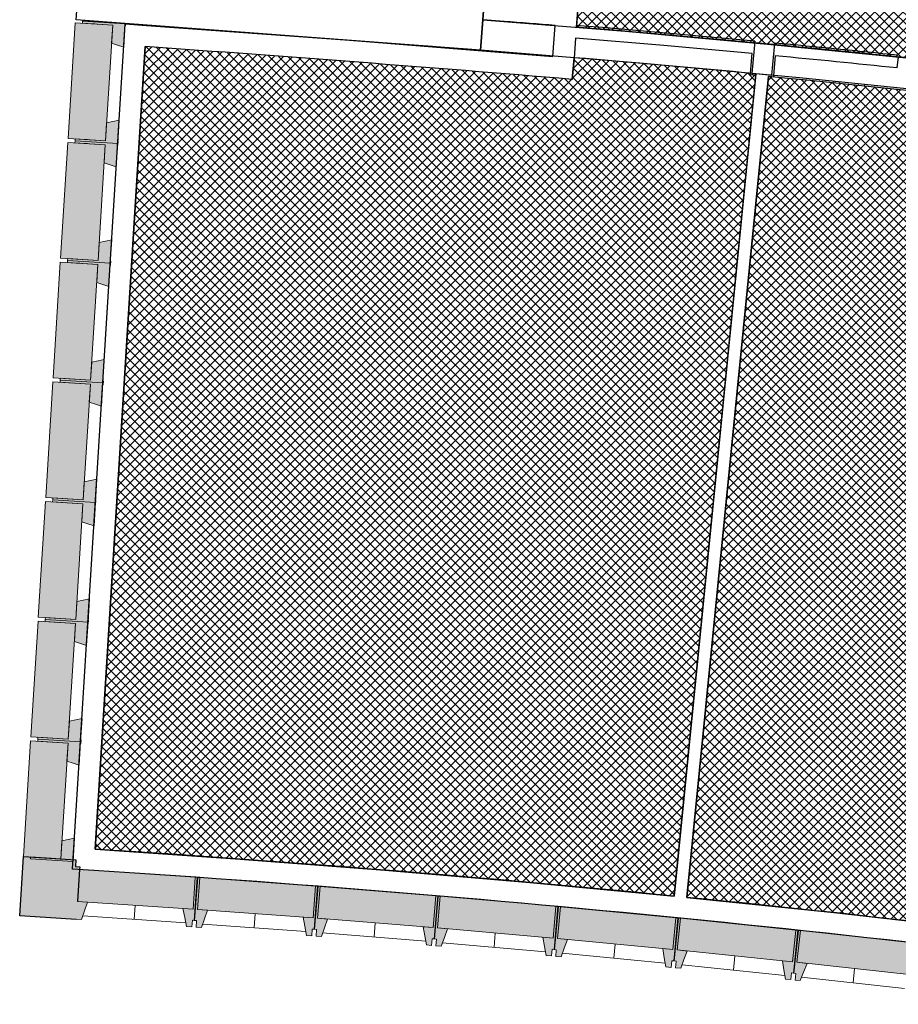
# Model space of a CAD drawing. Header units: centimetres. Extents: x -2631 to 9172, y -3616 to 502.
# Tile 4 of 36: x -1395 to -735, y -3047 to -2308. Entities that reach past the tile are written whole.
import ezdxf

# ---------------------------------------------------------------- set-up
doc = ezdxf.new("R2010")
doc.units = ezdxf.units.CM
for name, color, linetype, lineweight in [('0-1', 7, 'Continuous', 5), ('MUR', 7, 'Continuous', 25), ('MUR_C', 7, 'Continuous', 25), ('OSSATURE', 7, 'Continuous', 18), ('OSSATURE-2', 7, 'Continuous', 25), ('OSSATURE_C', 7, 'Continuous', 18), ('PLAF_C', 7, 'Continuous', 25), ('SOL', 7, 'Continuous', 25), ('TOIT', 7, 'Continuous', 25), ('Z', 7, 'Continuous', 18)]:
    doc.layers.add(name, color=color, linetype=linetype, lineweight=lineweight)
for name, color, linetype, lineweight, true_color in [('HACHURE-1', 7, 'Continuous', 25, 0x787878), ('OSSATURE-1', 7, 'Continuous', 5, 0x787878), ('PLAF-motif-coupe-1', 9, 'Continuous', 18, 0x808080)]:
    doc.layers.add(name, color=color, linetype=linetype, lineweight=lineweight, true_color=true_color)
pattern_1 = [(45, (0, 0), (-3.535534, 3.535534), []), (135, (0, 0), (-3.535534, -3.535534), [])]
pattern_2 = [(0, (0, 0), (40.64, 10.16), [1.676, -28.804, 1.676, -28.804, -162.56]), (0, (0, 0), (40.64, 10.16), [-60.96, 1.676, -59.284, 1.676, -28.804, -71.12]), (0, (0, 0), (40.64, 10.16), [-152.4, 1.676, -18.644, 1.676, -49.124]), (120, (15.24, 5.08), (-29.11882, 30.115272), [1.676, -28.804, 1.676, -28.804, -162.56]), (120, (15.24, 5.08), (-29.11882, 30.115272), [-60.96, 1.676, -59.284, 1.676, -28.804, -71.12]), (120, (15.24, 5.08), (-29.11882, 30.115272), [-152.4, 1.676, -18.644, 1.676, -49.124]), (240, (20.32, 25.4), (-11.52118, -40.275272), [1.676, -28.804, 1.676, -28.804, -162.56]), (240, (20.32, 25.4), (-11.52118, -40.275272), [-60.96, 1.676, -59.284, 1.676, -28.804, -71.12]), (240, (20.32, 25.4), (-11.52118, -40.275272), [-152.4, 1.676, -18.644, 1.676, -49.124])]

# ---------------------------------------------------------------- blocks, each defined once
blk = doc.blocks.new('B02_ARC_rvt-1-DDDD_AAA_NNNN_CCC_1_50_N0_Isolations pafonds')
at = {"layer": 'PLAF-motif-coupe-1'}
h = blk.add_hatch(dxfattribs=at)
h.set_pattern_fill('FP_1', color=256, style=0, pattern_type=2)
h.set_pattern_definition(pattern_1)
h.paths.add_polyline_path([(-620.54, -2347.95), (-602.91, -2175.13), (-816.05, -2152.04), (-1016.74, -2135.39), (-1029.81, -2292.83), (-1002.68, -2294.97), (-975.55, -2297.18), (-976.85, -2313.13), (-857.96, -2323.53), (-734.79, -2335.62), (-620.89, -2347.92)])
h = blk.add_hatch(dxfattribs=at)
h.set_pattern_fill('FP_1', color=256, style=0, pattern_type=2)
h.set_pattern_definition(pattern_1)
h.paths.add_polyline_path([(-903.48, -2965.4), (-842.25, -2348.1), (-910.46, -2341.88), (-978.7, -2336.05), (-980.03, -2352.35), (-1140.2, -2339.52), (-1300.46, -2327.76), (-1337.89, -2930.14), (-1229.18, -2937.55), (-1120.53, -2945.89), (-1011.96, -2955.17), (-962.59, -2959.83)])
h = blk.add_hatch(dxfattribs=at)
h.set_pattern_fill('FP_1', color=256, style=0, pattern_type=2)
h.set_pattern_definition(pattern_1)
h.paths.add_polyline_path([(-453.6, -3017.94), (-370.35, -2403.43), (-485.79, -2388.42), (-601.37, -2374.55), (-717.08, -2361.82), (-832.92, -2350.24), (-894.03, -2966.33), (-783.75, -2977.78), (-673.59, -2990.2), (-563.53, -3003.59), (-485.79, -3013.74)])
at = {"layer": 'MUR_C'}
for p, q in [((-1047.08, -2307.55), (-1032.68, -2134.06)), ((-975.55, -2297.18), (-976.74, -2311.88)), ((-1354.85, -2945.1), (-1315.43, -2310.67)), ((-1315.43, -2310.67), (-1299.47, -2311.79)), ((-1031.13, -2308.78), (-1047.08, -2307.55)), ((-994.68, -2335.07), (-992.79, -2311.82)), ((-1300.46, -2327.76), (-1337.89, -2930.14)), ((-977.51, -2321.35), (-978.73, -2336.4)), ((-843.11, -2323.66), (-843.88, -2331.88)), ((-828.78, -2333.3), (-828, -2325.09)), ((-846.43, -2347.7), (-845.06, -2333.02)), ((-843.69, -2331.9), (-845.19, -2347.82)), ((-843.88, -2331.88), (-843.69, -2331.9)), ((-830.39, -2349.23), (-828.87, -2333.29)), ((-827.75, -2334.66), (-829.15, -2349.36)), ((-828.87, -2333.29), (-828.78, -2333.3)), ((-978.73, -2336.4), (-980.03, -2352.35)), ((-735.56, -2335.52), (-736.41, -2343.72)), ((-903.48, -2965.4), (-842.38, -2349.36)), ((-846.55, -2348.95), (-846.43, -2347.7)), ((-842.38, -2349.36), (-846.55, -2348.95)), ((-845.19, -2347.82), (-842.25, -2348.12)), ((-842.25, -2348.12), (-842.23, -2347.93)), ((-842.23, -2347.93), (-832.78, -2348.86)), ((-832.78, -2348.86), (-832.79, -2349)), ((-832.79, -2349), (-830.39, -2349.23)), ((-829.15, -2349.36), (-829.27, -2350.6)), ((-832.92, -2350.24), (-894.03, -2966.33)), ((-829.27, -2350.6), (-832.92, -2350.24)), ((-1338.89, -2946.11), (-1354.85, -2945.1))]:
    blk.add_line(p, q, dxfattribs=at)
at = {"layer": 'MUR_C', "flags": 128}
for points in [[(-1299.47, -2311.79), (-1147.04, -2322.95), (-994.68, -2335.07)], [(-845.06, -2333.02), (-911.27, -2327), (-977.51, -2321.35)], [(-1337.89, -2930.14), (-1229.18, -2937.55), (-1120.53, -2945.89), (-1011.96, -2955.17), (-903.48, -2965.4)], [(-894.03, -2966.33), (-783.75, -2977.78), (-673.59, -2990.2), (-563.53, -3003.59), (-453.6, -3017.94)]]:
    blk.add_lwpolyline(points, dxfattribs=at)
at = {"layer": 'MUR_C'}
for centre, radius, start, end in [((-1946.38, -14071.6), 11798.37, 85.364068, 85.550838), ((-1946.38, -14071.6), 11799.62, 84.634951, 85.286376), ((-2999.15, -26565.43), 24297.13, 85.23314, 85.990995), ((-1946.38, -14071.6), 11799.62, 84.109576, 84.561249), ((-1946.38, -14071.6), 11790.12, 84.109576, 84.555639), ((-1946.38, -14071.6), 11798.37, 83.547768, 84.109576), ((-2139.2, -15497.1), 12576.48, 81.884495, 86.351479)]:
    blk.add_arc(centre, radius, start, end, dxfattribs=at)
at = {"layer": 'PLAF_C'}
for p, q in [((-976.85, -2313.13), (-975.55, -2297.18)), ((-1337.89, -2930.14), (-1300.46, -2327.76)), ((-980.03, -2352.35), (-978.7, -2336.05)), ((-842.25, -2348.1), (-903.48, -2965.4)), ((-894.03, -2966.33), (-832.92, -2350.24))]:
    blk.add_line(p, q, dxfattribs=at)
for centre, radius, start, end in [((-1946.38, -14071.6), 11798.37, 83.547768, 85.286368), ((-2999.15, -26565.43), 24297.13, 85.23314, 85.990995), ((-1946.38, -14071.6), 11775.37, 84.619681, 85.286216), ((-1946.38, -14071.6), 11774.12, 82.307534, 84.573482), ((-2139.2, -15497.1), 12592.48, 84.368417, 86.351597), ((-2139.2, -15497.1), 12592.48, 82.30746, 84.325192)]:
    blk.add_arc(centre, radius, start, end, dxfattribs=at)
at = {"layer": 'SOL'}
for p, q in [((-1048.99, -2330.47), (-1046.26, -2297.58)), ((-1046.26, -2297.58), (-1048.99, -2330.47)), ((-1315.52, -2312.17), (-1315.43, -2310.67)), ((-1315.43, -2310.67), (-1315.52, -2312.17)), ((-1321.11, -2402), (-1320.92, -2399)), ((-1320.92, -2399), (-1321.11, -2402)), ((-1326.69, -2491.82), (-1326.5, -2488.83)), ((-1326.5, -2488.83), (-1326.69, -2491.82)), ((-1332.27, -2581.65), (-1332.08, -2578.66)), ((-1332.08, -2578.66), (-1332.27, -2581.65)), ((-1337.85, -2671.48), (-1337.66, -2668.48)), ((-1337.66, -2668.48), (-1337.85, -2671.48)), ((-1343.43, -2761.3), (-1343.25, -2758.31)), ((-1343.25, -2758.31), (-1343.43, -2761.3)), ((-1349.01, -2851.13), (-1348.83, -2848.14)), ((-1348.83, -2848.14), (-1349.01, -2851.13))]:
    blk.add_line(p, q, dxfattribs=at)
blk = doc.blocks.new('20_MUR PREFA_01 - MODULE_01 B-3165811-DDDD_AAA_NNNN_CCC_1_50_N0_Isolations pafonds')
at = {"layer": 'Z'}
blk.add_line((0, 23.93), (0, 34.62), dxfattribs=at)
blk = doc.blocks.new('20_MUR PREFA_01 - MODULE_01 B-V23-DDDD_AAA_NNNN_CCC_1_50_N0_Isolations pafonds')
at = {"layer": 'Z'}
for p, q in [((0, 23.93), (0, 34.62)), ((0, -0.12), (0, -0.05))]:
    blk.add_line(p, q, dxfattribs=at)
blk = doc.blocks.new('Murs 6 - Murs 1-3191379-DDDD_AAA_NNNN_CCC_1_50_N0_Isolations pafonds')
at = {"layer": 'HACHURE-1'}
blk.add_hatch(color=256, dxfattribs=at).paths.add_polyline_path([(-1352.22, -2982.9), (-1351.87, -2977.7), (-1353.37, -2977.61), (-1351.22, -2945.32), (-1349.72, -2945.42), (-1349.59, -2943.4), (-1352.7, -2943.19), (-1352.38, -2938.09), (-1391.82, -2935.64), (-1394.58, -2980.07), (-1353.37, -2982.82)])
at = {"layer": 'MUR'}
for p, q in [((-1386.51, -2935.97), (-1363.71, -2937.39)), ((-1378.16, -2936.49), (-1363.71, -2937.39)), ((-1349.72, -2945.42), (-1351.31, -2969.3)), ((-1349.72, -2945.42), (-1351.29, -2969.03)), ((-1351.29, -2969.03), (-1351.3, -2969.17))]:
    blk.add_line(p, q, dxfattribs=at)
at = {"layer": 'MUR_C'}
for p, q in [((-1394.58, -2980.07), (-1391.82, -2935.64)), ((-1391.82, -2935.64), (-1352.38, -2938.09)), ((-1352.38, -2938.09), (-1352.7, -2943.19)), ((-1352.7, -2943.19), (-1349.59, -2943.4)), ((-1349.59, -2943.4), (-1349.72, -2945.42)), ((-1352.22, -2982.9), (-1394.58, -2980.07)), ((-1352.2, -2982.69), (-1352.22, -2982.9))]:
    blk.add_line(p, q, dxfattribs=at)
blk = doc.blocks.new('B02_DC_STR_rvt-1-DDDD_AAA_NNNN_CCC_1_50_N0_Isolations pafonds')
at = {"layer": 'OSSATURE'}
h = blk.add_hatch(dxfattribs=at)
h.set_pattern_fill('FP_74', color=256, style=0, pattern_type=2)
h.set_pattern_definition([(68.056, (-984.111, 87.866), (7.572687, 27.760334), [0.83592, -14.363, 0.83592, -14.363, -81.059]), (68.056, (-984.111, 87.866), (7.572687, 27.760334), [-30.397, 0.83592, -29.561, 0.83592, -14.363, -35.463]), (68.056, (-984.111, 87.866), (7.572687, 27.760334), [-75.993, 0.83592, -9.296, 0.83592, -24.495]), (99.919, (-981.271, 99.397), (-5.425861, 13.1011974), [0.90674, -15.579, 0.90674, -15.579, -87.927]), (99.919, (-981.271, 99.397), (-5.425861, 13.1011974), [-32.972, 0.90674, -32.066, 0.90674, -15.579, -38.468]), (99.919, (-981.271, 99.397), (-5.425861, 13.1011974), [-82.431, 0.90674, -10.084, 0.90674, -26.57]), (264.652, (-980.325, 119.674), (-2.1468562, -40.8617756), [1.676, -28.794, 1.676, -28.794, -162.506]), (264.652, (-980.325, 119.674), (-2.1468562, -40.8617756), [-60.94, 1.676, -59.264, 1.676, -28.794, -71.096]), (264.652, (-980.325, 119.674), (-2.1468562, -40.8617756), [-152.35, 1.676, -18.637, 1.676, -49.107])])
h.paths.add_polyline_path([(-1274.14, -2313.64), (-1274.14, -2313.62), (-1278.63, -2313.31)])
h = blk.add_hatch(dxfattribs=at)
h.set_pattern_fill('FP_72', color=256, style=0, pattern_type=2)
h.set_pattern_definition([(68.124, (-794.482, 71.379), (7.583463, 27.8379525), [0.83952, -14.424, 0.83952, -95.832]), (68.124, (-794.482, 71.379), (7.583463, 27.8379525), [-16.103, -14.424, 0.83952, -29.688, -50.88]), (68.124, (-794.482, 71.379), (7.583463, 27.8379525), [-61.056, 0.83952, -14.424, 0.83952, -34.776]), (68.124, (-794.482, 71.379), (7.583463, 27.8379525), [-77.159, -9.336, 0.83952, -24.6]), (99.972, (-791.639, 82.937), (-5.4333456, 13.00053), [0.90322, -15.519, 0.90322, -15.519, -87.585]), (99.972, (-791.639, 82.937), (-5.4333456, 13.00053), [-32.844, 0.90322, -31.941, 0.90322, -15.519, -38.318]), (99.972, (-791.639, 82.937), (-5.4333456, 13.00053), [-82.111, 0.90322, -10.045, 0.90322, -26.467]), (264.645, (-790.691, 103.201), (-2.1497018, -40.8386134), [1.676, -28.796, 1.676, -191.312]), (264.645, (-790.691, 103.201), (-2.1497018, -40.8386134), [-32.148, -28.796, 1.676, -59.268, -101.573]), (264.645, (-790.691, 103.201), (-2.1497018, -40.8386134), [-121.887, 1.676, -28.796, 1.676, -69.425]), (264.645, (-790.691, 103.201), (-2.1497018, -40.8386134), [-154.035, -18.639, 1.676, -49.11])])
h.paths.add_polyline_path([(-1080.38, -2328.25), (-1080.37, -2328.12), (-1084.86, -2327.78), (-1084.86, -2327.9)])
h = blk.add_hatch(dxfattribs=at)
h.set_pattern_fill('FP_3', color=256, style=0, pattern_type=2)
h.set_pattern_definition(pattern_2)
h.paths.add_polyline_path([(-1066.43, -2329.36), (-1066.41, -2329.16), (-1080.37, -2328.12), (-1080.38, -2328.25), (-1072.02, -2328.92)])
h = blk.add_hatch(dxfattribs=at)
h.set_pattern_fill('FP_73', color=256, style=0, pattern_type=2)
h.set_pattern_definition([(68.124, (-873.689, 78.496), (7.583463, 27.8379525), [0.83952, -14.424, 0.83952, -95.832]), (68.124, (-873.689, 78.496), (7.583463, 27.8379525), [-16.103, -14.424, 0.83952, -29.688, -50.88]), (68.124, (-873.689, 78.496), (7.583463, 27.8379525), [-61.056, 0.83952, -14.424, 0.83952, -34.776]), (68.124, (-873.689, 78.496), (7.583463, 27.8379525), [-77.159, -9.336, 0.83952, -24.6]), (99.972, (-870.846, 90.054), (-5.4333456, 13.00053), [0.90322, -15.519, 0.90322, -15.519, -87.585]), (99.972, (-870.846, 90.054), (-5.4333456, 13.00053), [-32.844, 0.90322, -31.941, 0.90322, -15.519, -38.318]), (99.972, (-870.846, 90.054), (-5.4333456, 13.00053), [-82.111, 0.90322, -10.045, 0.90322, -26.467]), (264.645, (-869.898, 110.317), (-2.1497018, -40.8386134), [1.676, -28.796, 1.676, -191.312]), (264.645, (-869.898, 110.317), (-2.1497018, -40.8386134), [-32.148, -28.796, 1.676, -59.268, -101.573]), (264.645, (-869.898, 110.317), (-2.1497018, -40.8386134), [-121.887, 1.676, -28.796, 1.676, -69.425]), (264.645, (-869.898, 110.317), (-2.1497018, -40.8386134), [-154.035, -18.639, 1.676, -49.11])])
h.paths.add_polyline_path([(-1061.94, -2329.72), (-1061.92, -2329.5), (-1066.41, -2329.16), (-1066.43, -2329.36), (-1064.73, -2329.5)])
h = blk.add_hatch(dxfattribs=at)
h.set_pattern_fill('FP_70', color=256, style=0, pattern_type=2)
h.set_pattern_definition([(69.801, (-458.132, 49.576), (7.9524815, 30.150433), [0.95002, -16.323, 0.95002, -108.446]), (69.801, (-458.132, 49.576), (7.9524815, 30.150433), [-18.223, -16.323, 0.95002, -33.596, -57.577]), (69.801, (-458.132, 49.576), (7.9524815, 30.150433), [-69.092, 0.95002, -16.323, 0.95002, -39.354]), (69.801, (-458.132, 49.576), (7.9524815, 30.150433), [-87.315, -10.565, 0.95002, -27.838]), (101.965, (-455.15, 61.949), (-5.6975815, 9.8150484), [0.79115, -13.593, 0.79115, -90.311]), (101.965, (-455.15, 61.949), (-5.6975815, 9.8150484), [-15.176, -13.593, 0.79115, -27.978, -47.948]), (101.965, (-455.15, 61.949), (-5.6975815, 9.8150484), [-57.538, 0.79115, -13.593, 0.79115, -32.773]), (101.965, (-455.15, 61.949), (-5.6975815, 9.8150484), [-72.714, -8.799, 0.79115, -23.183]), (264.376, (-454.156, 81.723), (-2.2544559, -39.96544), [1.674, -28.756, 1.674, -28.756, -162.289]), (264.376, (-454.156, 81.723), (-2.2544559, -39.96544), [-60.858, 1.674, -59.185, 1.674, -28.756, -71.001]), (264.376, (-454.156, 81.723), (-2.2544559, -39.96544), [-152.146, 1.674, -18.613, 1.674, -49.042])])
h.paths.add_polyline_path([(-779.42, -2355.59), (-779.29, -2354.32), (-783.76, -2353.86), (-783.9, -2355.14)])
h = blk.add_hatch(dxfattribs=at)
h.set_pattern_fill('FP_46', color=256, style=0, pattern_type=2)
h.set_pattern_definition(pattern_2)
h.paths.add_polyline_path([(-765.49, -2356.98), (-765.36, -2355.74), (-779.29, -2354.32), (-779.42, -2355.59)])
h = blk.add_hatch(dxfattribs=at)
h.set_pattern_fill('FP_71', color=256, style=0, pattern_type=2)
h.set_pattern_definition([(69.801, (-537.196, 58.131), (7.9524815, 30.150433), [0.95002, -16.323, 0.95002, -108.446]), (69.801, (-537.196, 58.131), (7.9524815, 30.150433), [-18.223, -16.323, 0.95002, -33.596, -57.577]), (69.801, (-537.196, 58.131), (7.9524815, 30.150433), [-69.092, 0.95002, -16.323, 0.95002, -39.354]), (69.801, (-537.196, 58.131), (7.9524815, 30.150433), [-87.315, -10.565, 0.95002, -27.838]), (101.965, (-534.214, 70.505), (-5.6975815, 9.8150484), [0.79115, -13.593, 0.79115, -90.311]), (101.965, (-534.214, 70.505), (-5.6975815, 9.8150484), [-15.176, -13.593, 0.79115, -27.978, -47.948]), (101.965, (-534.214, 70.505), (-5.6975815, 9.8150484), [-57.538, 0.79115, -13.593, 0.79115, -32.773]), (101.965, (-534.214, 70.505), (-5.6975815, 9.8150484), [-72.714, -8.799, 0.79115, -23.183]), (264.376, (-533.22, 90.279), (-2.2544559, -39.96544), [1.674, -28.756, 1.674, -28.756, -162.289]), (264.376, (-533.22, 90.279), (-2.2544559, -39.96544), [-60.858, 1.674, -59.185, 1.674, -28.756, -71.001]), (264.376, (-533.22, 90.279), (-2.2544559, -39.96544), [-152.146, 1.674, -18.613, 1.674, -49.042])])
h.paths.add_polyline_path([(-761.01, -2357.43), (-760.88, -2356.2), (-765.36, -2355.74), (-765.49, -2356.98)])
at = {"layer": 'OSSATURE-1'}
for points in [[(-1330.22, -2398.43), (-1324.82, -2311.59), (-1352.93, -2309.85), (-1358.33, -2396.68), (-1352.99, -2397.01)], [(-1316.52, -2328.14), (-1315.43, -2310.67), (-1347.5, -2308.68), (-1347.59, -2310.18), (-1324.82, -2311.59), (-1325.66, -2325.06), (-1321.09, -2326.6)], [(-1321.01, -2400.5), (-1319.93, -2383.03), (-1329.38, -2384.96), (-1330.22, -2398.43), (-1352.99, -2397.01), (-1353.08, -2398.51), (-1324.65, -2400.27)], [(-1335.8, -2488.25), (-1330.4, -2401.42), (-1358.52, -2399.67), (-1363.91, -2486.51), (-1358.57, -2486.84)], [(-1322.1, -2417.97), (-1321.01, -2400.5), (-1353.08, -2398.51), (-1353.17, -2400), (-1330.4, -2401.42), (-1331.24, -2414.88), (-1326.67, -2416.43)], [(-1326.59, -2490.33), (-1325.51, -2472.86), (-1334.96, -2474.79), (-1335.8, -2488.25), (-1358.57, -2486.84), (-1358.66, -2488.33), (-1330.24, -2490.1)], [(-1341.38, -2578.08), (-1335.99, -2491.25), (-1364.1, -2489.5), (-1369.49, -2576.33), (-1364.15, -2576.66)], [(-1327.68, -2507.79), (-1326.59, -2490.33), (-1358.66, -2488.33), (-1358.75, -2489.83), (-1335.99, -2491.25), (-1336.82, -2504.71), (-1332.25, -2506.25)], [(-1332.18, -2580.15), (-1331.09, -2562.69), (-1340.54, -2564.61), (-1341.38, -2578.08), (-1364.15, -2576.66), (-1364.24, -2578.16), (-1335.82, -2579.93)], [(-1333.26, -2597.62), (-1332.18, -2580.15), (-1364.24, -2578.16), (-1364.34, -2579.66), (-1341.57, -2581.07), (-1342.4, -2594.54), (-1337.83, -2596.08)], [(-1346.96, -2667.91), (-1341.57, -2581.07), (-1369.68, -2579.33), (-1375.07, -2666.16), (-1369.73, -2666.49)], [(-1337.76, -2669.98), (-1336.67, -2652.51), (-1346.13, -2654.44), (-1346.96, -2667.91), (-1369.73, -2666.49), (-1369.82, -2667.99), (-1341.4, -2669.75)], [(-1352.54, -2757.73), (-1347.15, -2670.9), (-1375.26, -2669.15), (-1380.66, -2755.99), (-1375.31, -2756.32)], [(-1338.84, -2687.45), (-1337.76, -2669.98), (-1369.82, -2667.99), (-1369.92, -2669.49), (-1347.15, -2670.9), (-1347.99, -2684.36), (-1343.41, -2685.91)], [(-1343.34, -2759.81), (-1342.25, -2742.34), (-1351.71, -2744.27), (-1352.54, -2757.73), (-1375.31, -2756.32), (-1375.41, -2757.81), (-1346.98, -2759.58)], [(-1358.13, -2847.56), (-1352.73, -2760.73), (-1380.84, -2758.98), (-1386.24, -2845.81), (-1380.89, -2846.14)], [(-1344.42, -2777.27), (-1343.34, -2759.81), (-1375.41, -2757.81), (-1375.5, -2759.31), (-1352.73, -2760.73), (-1353.57, -2774.19), (-1349, -2775.73)], [(-1348.92, -2849.63), (-1347.84, -2832.17), (-1357.29, -2834.09), (-1358.13, -2847.56), (-1380.89, -2846.14), (-1380.99, -2847.64), (-1352.56, -2849.41)], [(-1363.71, -2937.39), (-1358.31, -2850.55), (-1386.42, -2848.81), (-1391.82, -2935.64), (-1386.48, -2935.97)], [(-1350.01, -2867.1), (-1348.92, -2849.63), (-1380.99, -2847.64), (-1381.08, -2849.14), (-1358.31, -2850.55), (-1359.15, -2864.02), (-1354.58, -2865.56)], [(-1354.5, -2939.46), (-1353.42, -2921.99), (-1362.87, -2923.92), (-1363.71, -2937.39), (-1386.48, -2935.97), (-1386.57, -2937.47), (-1358.14, -2939.23)], [(-1348.21, -2982.96), (-1343.74, -2969.8), (-1351.31, -2969.3), (-1349.72, -2945.42), (-1351.22, -2945.32), (-1353.37, -2977.61), (-1351.87, -2977.7), (-1352.2, -2982.69), (-1350.54, -2982.8)], [(-1264.5, -2975.08), (-1262.91, -2951.16), (-1349.72, -2945.42), (-1351.31, -2969.3), (-1265.06, -2975.04)], [(-1265.4, -2988.48), (-1265.06, -2983.49), (-1263.57, -2983.59), (-1261.42, -2951.31), (-1262.91, -2951.21), (-1264.5, -2975.08), (-1272.08, -2974.58), (-1269.39, -2988.21)], [(-1258.21, -2988.98), (-1253.63, -2975.86), (-1261.21, -2975.3), (-1259.45, -2951.44), (-1260.94, -2951.33), (-1263.32, -2983.59), (-1261.83, -2983.7), (-1262.2, -2988.69), (-1261.21, -2988.76)], [(-1174.44, -2981.71), (-1172.68, -2957.8), (-1259.45, -2951.44), (-1261.21, -2975.3), (-1175.06, -2981.66)], [(-1175.43, -2995.1), (-1175.06, -2990.11), (-1173.57, -2990.22), (-1171.19, -2957.96), (-1172.68, -2957.85), (-1174.44, -2981.71), (-1182.02, -2981.15), (-1179.42, -2994.8)], [(-1168.25, -2995.66), (-1163.58, -2982.57), (-1171.15, -2981.95), (-1169.22, -2958.1), (-1170.71, -2957.98), (-1173.32, -2990.23), (-1171.83, -2990.35), (-1172.23, -2995.33), (-1171.15, -2995.42)], [(-1084.43, -2988.98), (-1082.5, -2965.08), (-1169.22, -2958.1), (-1171.15, -2981.95), (-1085.11, -2988.93)], [(-1085.52, -3002.36), (-1085.11, -2997.38), (-1083.62, -2997.5), (-1081, -2965.25), (-1082.5, -2965.13), (-1084.43, -2988.98), (-1092, -2988.37), (-1089.5, -3002.04)], [(-1078.34, -3002.97), (-1073.58, -2989.92), (-1081.14, -2989.25), (-1079.04, -2965.42), (-1080.53, -2965.28), (-1083.37, -2997.51), (-1081.88, -2997.64), (-1082.32, -3002.62), (-1081.14, -3002.73)], [(-994.48, -2996.9), (-992.37, -2973.02), (-1079.04, -2965.42), (-1081.14, -2989.25), (-995.22, -2996.84)], [(-995.66, -3010.27), (-995.22, -3005.29), (-993.72, -3005.43), (-990.88, -2973.2), (-992.37, -2973.07), (-994.48, -2996.9), (-1002.04, -2996.23), (-999.64, -3009.92)], [(-988.48, -3010.94), (-983.63, -2997.92), (-991.19, -2997.19), (-988.91, -2973.37), (-990.4, -2973.23), (-993.48, -3005.44), (-991.99, -3005.58), (-992.46, -3010.56), (-991.19, -3010.68)], [(-904.58, -3005.47), (-902.3, -2981.6), (-988.91, -2973.37), (-991.19, -2997.19), (-905.38, -3005.39)], [(-905.86, -3018.83), (-905.38, -3013.85), (-903.89, -3014), (-900.81, -2981.79), (-902.3, -2981.65), (-904.58, -3005.47), (-912.14, -3004.75), (-909.84, -3018.45)], [(-898.68, -3019.55), (-893.74, -3006.56), (-901.29, -3005.78), (-898.84, -2981.98), (-900.34, -2981.83), (-903.64, -3014.01), (-902.15, -3014.16), (-902.66, -3019.14), (-901.29, -3019.28)], [(-814.75, -3014.68), (-812.29, -2990.83), (-898.84, -2981.98), (-901.29, -3005.78), (-815.61, -3014.59)], [(-816.12, -3028.03), (-815.61, -3023.06), (-814.12, -3023.21), (-810.81, -2991.03), (-812.3, -2990.88), (-814.75, -3014.68), (-822.3, -3013.9), (-820.1, -3027.62)], [(-808.95, -3028.8), (-803.91, -3015.85), (-811.46, -3015.02), (-808.84, -2991.23), (-810.33, -2991.07), (-813.87, -3023.23), (-812.38, -3023.39), (-812.93, -3028.36), (-811.46, -3028.52)], [(-724.98, -3024.54), (-722.36, -3000.7), (-808.84, -2991.23), (-811.46, -3015.02), (-725.9, -3024.44)]]:
    blk.add_hatch(color=256, dxfattribs=at).paths.add_polyline_path(points)
at = {"layer": 'MUR'}
for p, q in [((-1347.47, -2308.13), (-1340.36, -2308.67)), ((-1340.36, -2308.67), (-1338.07, -2308.84))]:
    blk.add_line(p, q, dxfattribs=at)
at = {"layer": 'MUR_C'}
for p, q in [((-1352.32, -2307.77), (-1350.61, -2284.83)), ((-1048.99, -2330.47), (-1352.32, -2307.77))]:
    blk.add_line(p, q, dxfattribs=at)
at = {"layer": 'MUR_C', "flags": 128}
for points in [[(-1047.08, -2307.55), (-940.32, -2316.2), (-833.63, -2325.81), (-727.04, -2336.4), (-620.54, -2347.95)], [(260.29, -2504.83), (142.17, -2482.92), (23.83, -2462.22), (-94.72, -2442.72), (-213.46, -2424.43), (-332.38, -2407.36), (-451.47, -2391.5), (-570.71, -2376.86), (-690.09, -2363.43), (-809.61, -2351.22), (-929.25, -2340.23), (-1048.99, -2330.47)]]:
    blk.add_lwpolyline(points, dxfattribs=at)
at = {"layer": 'OSSATURE'}
for p, q in [((-1340.51, -2310.62), (-1347.63, -2310.18)), ((-1338.22, -2310.76), (-1340.51, -2310.62)), ((-1084.87, -2327.9), (-1084.86, -2327.78)), ((-1080.37, -2328.12), (-1080.38, -2328.25)), ((-1066.41, -2329.16), (-1066.43, -2329.36)), ((-1061.92, -2329.5), (-1061.94, -2329.72)), ((-783.9, -2355.14), (-783.76, -2353.86)), ((-779.29, -2354.32), (-779.42, -2355.59)), ((-765.36, -2355.74), (-765.49, -2356.98)), ((-760.88, -2356.2), (-761.01, -2357.43)), ((-1346.09, -2400.44), (-1353.21, -2400)), ((-1353.02, -2397.01), (-1345.91, -2397.45)), ((-1343.8, -2400.59), (-1346.09, -2400.44)), ((-1345.91, -2397.45), (-1343.61, -2397.59)), ((-1351.67, -2490.27), (-1358.79, -2489.83)), ((-1358.61, -2486.84), (-1351.49, -2487.28)), ((-1349.38, -2490.41), (-1351.67, -2490.27)), ((-1351.49, -2487.28), (-1349.2, -2487.42)), ((-1364.19, -2576.66), (-1357.07, -2577.1)), ((-1357.07, -2577.1), (-1354.78, -2577.25)), ((-1357.26, -2580.1), (-1364.37, -2579.66)), ((-1354.96, -2580.24), (-1357.26, -2580.1)), ((-1369.77, -2666.49), (-1362.65, -2666.93)), ((-1362.65, -2666.93), (-1360.36, -2667.07)), ((-1362.84, -2669.93), (-1369.95, -2669.48)), ((-1360.54, -2670.07), (-1362.84, -2669.93)), ((-1375.35, -2756.32), (-1368.23, -2756.76)), ((-1368.42, -2759.75), (-1375.54, -2759.31)), ((-1366.13, -2759.89), (-1368.42, -2759.75)), ((-1368.23, -2756.76), (-1365.94, -2756.9)), ((-1374, -2849.58), (-1381.12, -2849.14)), ((-1380.93, -2846.14), (-1373.82, -2846.58)), ((-1371.71, -2849.72), (-1374, -2849.58)), ((-1373.82, -2846.58), (-1371.52, -2846.73)), ((-1386.51, -2935.97), (-1379.4, -2936.41)), ((-1379.4, -2936.41), (-1377.1, -2936.55)), ((-1351.23, -2968.11), (-1351.31, -2969.3)), ((-1264.5, -2975.08), (-1264.43, -2973.89)), ((-1261.12, -2974.12), (-1261.21, -2975.3)), ((-1347.3, -2980.28), (-1269.94, -2985.43)), ((-1174.44, -2981.71), (-1174.36, -2980.52)), ((-1171.05, -2980.77), (-1171.15, -2981.95)), ((-1257.28, -2986.31), (-1179.95, -2992.02)), ((-1167.3, -2992.99), (-1090.01, -2999.26)), ((-1084.43, -2988.98), (-1084.34, -2987.8)), ((-1081.03, -2988.06), (-1081.14, -2989.25)), ((-1077.37, -3000.32), (-1000.13, -3007.14)), ((-994.48, -2996.9), (-994.37, -2995.72)), ((-991.07, -2996.01), (-991.19, -2997.19)), ((-904.58, -3005.47), (-904.47, -3004.28)), ((-901.17, -3004.6), (-901.29, -3005.78)), ((-987.49, -3008.29), (-910.31, -3015.66)), ((-814.75, -3014.68), (-814.62, -3013.5)), ((-811.33, -3013.84), (-811.46, -3015.02)), ((-897.68, -3016.9), (-820.55, -3024.83)), ((-807.93, -3026.16), (-730.85, -3034.65))]:
    blk.add_line(p, q, dxfattribs=at)
at = {"layer": 'OSSATURE_C'}
for p, q in [((-1358.33, -2396.68), (-1352.93, -2309.85)), ((-1352.93, -2309.85), (-1324.82, -2311.59)), ((-1347.59, -2310.18), (-1347.5, -2308.68)), ((-1324.82, -2311.59), (-1347.59, -2310.18)), ((-1347.5, -2308.68), (-1315.43, -2310.67)), ((-1324.82, -2311.59), (-1330.22, -2398.43)), ((-1325.66, -2325.06), (-1324.82, -2311.59)), ((-1315.43, -2310.67), (-1316.52, -2328.14)), ((-1330.22, -2398.43), (-1329.38, -2384.96)), ((-1319.93, -2383.03), (-1321.01, -2400.5)), ((-1363.91, -2486.51), (-1358.52, -2399.67)), ((-1358.52, -2399.67), (-1330.4, -2401.42)), ((-1330.22, -2398.43), (-1358.33, -2396.68)), ((-1353.17, -2400), (-1353.08, -2398.51)), ((-1330.4, -2401.42), (-1353.17, -2400)), ((-1353.08, -2398.51), (-1352.99, -2397.01)), ((-1321.01, -2400.5), (-1353.08, -2398.51)), ((-1353.08, -2398.51), (-1321.01, -2400.5)), ((-1352.99, -2397.01), (-1330.22, -2398.43)), ((-1330.4, -2401.42), (-1335.8, -2488.25)), ((-1331.24, -2414.88), (-1330.4, -2401.42)), ((-1321.01, -2400.5), (-1322.1, -2417.97)), ((-1335.8, -2488.25), (-1334.96, -2474.79)), ((-1325.51, -2472.86), (-1326.59, -2490.33)), ((-1369.49, -2576.33), (-1364.1, -2489.5)), ((-1364.1, -2489.5), (-1335.99, -2491.25)), ((-1335.8, -2488.25), (-1363.91, -2486.51)), ((-1358.75, -2489.83), (-1358.66, -2488.33)), ((-1335.99, -2491.25), (-1358.75, -2489.83)), ((-1358.66, -2488.33), (-1358.57, -2486.84)), ((-1326.59, -2490.33), (-1358.66, -2488.33)), ((-1358.66, -2488.33), (-1326.59, -2490.33)), ((-1358.57, -2486.84), (-1335.8, -2488.25)), ((-1326.59, -2490.33), (-1327.68, -2507.79)), ((-1335.99, -2491.25), (-1341.38, -2578.08)), ((-1336.82, -2504.71), (-1335.99, -2491.25)), ((-1331.09, -2562.69), (-1332.18, -2580.15)), ((-1341.38, -2578.08), (-1340.54, -2564.61)), ((-1341.38, -2578.08), (-1369.49, -2576.33)), ((-1364.34, -2579.66), (-1364.24, -2578.16)), ((-1364.24, -2578.16), (-1364.15, -2576.66)), ((-1332.18, -2580.15), (-1364.24, -2578.16)), ((-1364.24, -2578.16), (-1332.18, -2580.15)), ((-1364.15, -2576.66), (-1341.38, -2578.08)), ((-1375.07, -2666.16), (-1369.68, -2579.33)), ((-1369.68, -2579.33), (-1341.57, -2581.07)), ((-1341.57, -2581.07), (-1364.34, -2579.66)), ((-1341.57, -2581.07), (-1346.96, -2667.91)), ((-1342.4, -2594.54), (-1341.57, -2581.07)), ((-1332.18, -2580.15), (-1333.26, -2597.62)), ((-1336.67, -2652.51), (-1337.76, -2669.98)), ((-1346.96, -2667.91), (-1346.13, -2654.44)), ((-1346.96, -2667.91), (-1375.07, -2666.16)), ((-1369.82, -2667.99), (-1369.73, -2666.49)), ((-1369.73, -2666.49), (-1346.96, -2667.91)), ((-1380.66, -2755.99), (-1375.26, -2669.15)), ((-1375.26, -2669.15), (-1347.15, -2670.9)), ((-1369.92, -2669.49), (-1369.82, -2667.99)), ((-1347.15, -2670.9), (-1369.92, -2669.49)), ((-1337.76, -2669.98), (-1369.82, -2667.99)), ((-1369.82, -2667.99), (-1337.76, -2669.98)), ((-1347.15, -2670.9), (-1352.54, -2757.73)), ((-1347.99, -2684.36), (-1347.15, -2670.9)), ((-1337.76, -2669.98), (-1338.84, -2687.45)), ((-1352.54, -2757.73), (-1351.71, -2744.27)), ((-1342.25, -2742.34), (-1343.34, -2759.81)), ((-1352.54, -2757.73), (-1380.66, -2755.99)), ((-1375.41, -2757.81), (-1375.31, -2756.32)), ((-1375.31, -2756.32), (-1352.54, -2757.73)), ((-1386.24, -2845.81), (-1380.84, -2758.98)), ((-1380.84, -2758.98), (-1352.73, -2760.73)), ((-1375.5, -2759.31), (-1375.41, -2757.81)), ((-1352.73, -2760.73), (-1375.5, -2759.31)), ((-1343.34, -2759.81), (-1375.41, -2757.81)), ((-1375.41, -2757.81), (-1343.34, -2759.81)), ((-1352.73, -2760.73), (-1358.13, -2847.56)), ((-1353.57, -2774.19), (-1352.73, -2760.73)), ((-1343.34, -2759.81), (-1344.42, -2777.27)), ((-1358.13, -2847.56), (-1357.29, -2834.09)), ((-1347.84, -2832.17), (-1348.92, -2849.63)), ((-1391.82, -2935.64), (-1386.42, -2848.81)), ((-1386.42, -2848.81), (-1358.31, -2850.55)), ((-1358.13, -2847.56), (-1386.24, -2845.81)), ((-1381.08, -2849.14), (-1380.99, -2847.64)), ((-1358.31, -2850.55), (-1381.08, -2849.14)), ((-1380.99, -2847.64), (-1380.89, -2846.14)), ((-1348.92, -2849.63), (-1380.99, -2847.64)), ((-1380.99, -2847.64), (-1348.92, -2849.63)), ((-1380.89, -2846.14), (-1358.13, -2847.56)), ((-1358.31, -2850.55), (-1363.71, -2937.39)), ((-1359.15, -2864.02), (-1358.31, -2850.55)), ((-1348.92, -2849.63), (-1350.01, -2867.1)), ((-1363.71, -2937.39), (-1362.87, -2923.92)), ((-1353.42, -2921.99), (-1354.5, -2939.46)), ((-1363.71, -2937.39), (-1391.82, -2935.64)), ((-1386.57, -2937.47), (-1386.48, -2935.97)), ((-1354.5, -2939.46), (-1386.57, -2937.47)), ((-1386.48, -2935.97), (-1363.71, -2937.39)), ((-1349.72, -2945.42), (-1351.31, -2969.3)), ((-1351.31, -2969.3), (-1349.72, -2945.42)), ((-1349.72, -2945.38), (-1262.91, -2951.16)), ((-1262.91, -2951.16), (-1264.5, -2975.08)), ((-1264.5, -2975.08), (-1262.91, -2951.21)), ((-1261.42, -2951.31), (-1263.57, -2983.59)), ((-1263.32, -2983.59), (-1260.94, -2951.33)), ((-1262.91, -2951.21), (-1261.42, -2951.31)), ((-1261.21, -2975.3), (-1259.44, -2951.39)), ((-1259.45, -2951.44), (-1261.21, -2975.3)), ((-1260.94, -2951.33), (-1259.45, -2951.44)), ((-1259.44, -2951.39), (-1172.68, -2957.8)), ((-1172.68, -2957.8), (-1174.44, -2981.71)), ((-1174.44, -2981.71), (-1172.68, -2957.85)), ((-1171.19, -2957.96), (-1173.57, -2990.22)), ((-1173.32, -2990.23), (-1170.71, -2957.98)), ((-1172.68, -2957.85), (-1171.19, -2957.96)), ((-1171.15, -2981.95), (-1169.21, -2958.06)), ((-1169.22, -2958.1), (-1171.15, -2981.95)), ((-1170.71, -2957.98), (-1169.22, -2958.1)), ((-1169.21, -2958.06), (-1082.5, -2965.08)), ((-1351.31, -2969.3), (-1343.74, -2969.8)), ((-1264.5, -2975.08), (-1351.31, -2969.3)), ((-1082.5, -2965.08), (-1084.43, -2988.98)), ((-1084.43, -2988.98), (-1082.5, -2965.13)), ((-1081, -2965.25), (-1083.62, -2997.5)), ((-1083.37, -2997.51), (-1080.53, -2965.28)), ((-1082.5, -2965.13), (-1081, -2965.25)), ((-1081.14, -2989.25), (-1079.03, -2965.37)), ((-1079.04, -2965.42), (-1081.14, -2989.25)), ((-1080.53, -2965.28), (-1079.04, -2965.42)), ((-1079.03, -2965.37), (-992.37, -2973.02)), ((-1272.08, -2974.58), (-1264.5, -2975.08)), ((-1261.21, -2975.3), (-1253.63, -2975.86)), ((-1174.44, -2981.71), (-1261.21, -2975.3)), ((-992.37, -2973.02), (-994.48, -2996.9)), ((-994.48, -2996.9), (-992.37, -2973.07)), ((-990.88, -2973.2), (-993.72, -3005.43)), ((-993.48, -3005.44), (-990.4, -2973.23)), ((-992.37, -2973.07), (-990.88, -2973.2)), ((-991.19, -2997.19), (-988.9, -2973.33)), ((-988.91, -2973.37), (-991.19, -2997.19)), ((-990.4, -2973.23), (-988.91, -2973.37)), ((-988.9, -2973.33), (-902.3, -2981.6)), ((-1348.21, -2982.96), (-1352.2, -2982.69)), ((-1265.06, -2983.49), (-1265.4, -2988.48)), ((-1263.57, -2983.59), (-1265.06, -2983.49)), ((-1261.83, -2983.7), (-1263.32, -2983.59)), ((-1262.2, -2988.69), (-1261.83, -2983.7)), ((-1182.02, -2981.15), (-1174.44, -2981.71)), ((-1171.15, -2981.95), (-1163.58, -2982.57)), ((-1084.43, -2988.98), (-1171.15, -2981.95)), ((-902.3, -2981.6), (-904.58, -3005.47)), ((-904.58, -3005.47), (-902.3, -2981.65)), ((-900.81, -2981.79), (-903.89, -3014)), ((-903.64, -3014.01), (-900.34, -2981.83)), ((-902.3, -2981.65), (-900.81, -2981.79)), ((-901.29, -3005.78), (-898.84, -2981.93)), ((-898.84, -2981.98), (-901.29, -3005.78)), ((-900.34, -2981.83), (-898.84, -2981.98)), ((-898.84, -2981.93), (-812.29, -2990.83)), ((-1265.4, -2988.48), (-1269.39, -2988.21)), ((-1258.21, -2988.98), (-1262.2, -2988.69)), ((-1175.06, -2990.11), (-1175.43, -2995.1)), ((-1173.57, -2990.22), (-1175.06, -2990.11)), ((-1171.83, -2990.35), (-1173.32, -2990.23)), ((-1172.23, -2995.33), (-1171.83, -2990.35)), ((-1092, -2988.37), (-1084.43, -2988.98)), ((-1081.14, -2989.25), (-1073.58, -2989.92)), ((-994.48, -2996.9), (-1081.14, -2989.25)), ((-812.29, -2990.83), (-814.75, -3014.68)), ((-814.75, -3014.68), (-812.3, -2990.88)), ((-810.81, -2991.03), (-814.12, -3023.21)), ((-813.87, -3023.23), (-810.33, -2991.07)), ((-812.3, -2990.88), (-810.81, -2991.03)), ((-811.46, -3015.02), (-808.84, -2991.19)), ((-808.84, -2991.23), (-811.46, -3015.02)), ((-810.33, -2991.07), (-808.84, -2991.23)), ((-808.84, -2991.19), (-722.36, -3000.7)), ((-1175.43, -2995.1), (-1179.42, -2994.8)), ((-1168.25, -2995.66), (-1172.23, -2995.33)), ((-1085.11, -2997.38), (-1085.52, -3002.36)), ((-1083.62, -2997.5), (-1085.11, -2997.38)), ((-1081.88, -2997.64), (-1083.37, -2997.51)), ((-1082.32, -3002.62), (-1081.88, -2997.64)), ((-1002.04, -2996.23), (-994.48, -2996.9)), ((-991.19, -2997.19), (-983.63, -2997.92)), ((-904.58, -3005.47), (-991.19, -2997.19)), ((-1085.52, -3002.36), (-1089.5, -3002.04)), ((-1078.34, -3002.97), (-1082.32, -3002.62)), ((-995.22, -3005.29), (-995.66, -3010.27)), ((-993.72, -3005.43), (-995.22, -3005.29)), ((-991.99, -3005.58), (-993.48, -3005.44)), ((-992.46, -3010.56), (-991.99, -3005.58)), ((-912.14, -3004.75), (-904.58, -3005.47)), ((-901.29, -3005.78), (-893.74, -3006.56)), ((-814.75, -3014.68), (-901.29, -3005.78)), ((-995.66, -3010.27), (-999.64, -3009.92)), ((-988.48, -3010.94), (-992.46, -3010.56)), ((-905.38, -3013.85), (-905.86, -3018.83)), ((-903.89, -3014), (-905.38, -3013.85)), ((-902.15, -3014.16), (-903.64, -3014.01)), ((-902.66, -3019.14), (-902.15, -3014.16)), ((-822.3, -3013.9), (-814.75, -3014.68)), ((-811.46, -3015.02), (-803.91, -3015.85)), ((-724.98, -3024.54), (-811.46, -3015.02)), ((-905.86, -3018.83), (-909.84, -3018.45)), ((-898.68, -3019.55), (-902.66, -3019.14)), ((-816.12, -3028.03), (-820.1, -3027.62)), ((-815.61, -3023.06), (-816.12, -3028.03)), ((-814.12, -3023.21), (-815.61, -3023.06)), ((-812.38, -3023.39), (-813.87, -3023.23)), ((-812.93, -3028.36), (-812.38, -3023.39)), ((-808.95, -3028.8), (-812.93, -3028.36))]:
    blk.add_line(p, q, dxfattribs=at)
at = {"layer": 'OSSATURE_C', "flags": 128}
for points in [[(-1316.52, -2328.14), (-1321.09, -2326.6), (-1325.66, -2325.06)], [(-1329.38, -2384.96), (-1324.65, -2384), (-1319.93, -2383.03)], [(-1322.1, -2417.97), (-1326.67, -2416.43), (-1331.24, -2414.88)], [(-1334.96, -2474.79), (-1330.24, -2473.82), (-1325.51, -2472.86)], [(-1327.68, -2507.79), (-1332.25, -2506.25), (-1336.82, -2504.71)], [(-1340.54, -2564.61), (-1335.82, -2563.65), (-1331.09, -2562.69)], [(-1333.26, -2597.62), (-1337.83, -2596.08), (-1342.4, -2594.54)], [(-1346.13, -2654.44), (-1341.4, -2653.48), (-1336.67, -2652.51)], [(-1338.84, -2687.45), (-1343.41, -2685.91), (-1347.99, -2684.36)], [(-1351.71, -2744.27), (-1346.98, -2743.3), (-1342.25, -2742.34)], [(-1344.42, -2777.27), (-1349, -2775.73), (-1353.57, -2774.19)], [(-1357.29, -2834.09), (-1352.56, -2833.13), (-1347.84, -2832.17)], [(-1350.01, -2867.1), (-1354.58, -2865.56), (-1359.15, -2864.02)], [(-1362.87, -2923.92), (-1358.14, -2922.96), (-1353.42, -2921.99)], [(-1343.74, -2969.8), (-1345.97, -2976.38), (-1348.21, -2982.96)], [(-1269.39, -2988.21), (-1270.74, -2981.39), (-1272.08, -2974.58)], [(-1253.63, -2975.86), (-1255.92, -2982.42), (-1258.21, -2988.98)], [(-1179.42, -2994.8), (-1180.72, -2987.98), (-1182.02, -2981.15)], [(-1163.58, -2982.57), (-1165.91, -2989.11), (-1168.25, -2995.66)], [(-1089.5, -3002.04), (-1090.75, -2995.2), (-1092, -2988.37)], [(-1073.58, -2989.92), (-1075.96, -2996.45), (-1078.34, -3002.97)], [(-999.64, -3009.92), (-1000.84, -3003.08), (-1002.04, -2996.23)], [(-983.63, -2997.92), (-986.05, -3004.43), (-988.48, -3010.94)], [(-909.84, -3018.45), (-910.99, -3011.6), (-912.14, -3004.75)], [(-893.74, -3006.56), (-896.21, -3013.05), (-898.68, -3019.55)], [(-820.1, -3027.62), (-821.2, -3020.76), (-822.3, -3013.9)], [(-803.91, -3015.85), (-806.43, -3022.33), (-808.95, -3028.8)]]:
    blk.add_lwpolyline(points, dxfattribs=at)
at = {"layer": 'TOIT'}
for p, q in [((-1313.4, -2310.81), (-1313.4, -2310.68)), ((-1313.4, -2310.68), (-1278.63, -2313.28)), ((-1278.63, -2313.28), (-1313.4, -2310.68)), ((-1313.4, -2310.68), (-1313.4, -2310.81)), ((-1048.99, -2330.47), (-1047.08, -2307.55)), ((-1047.08, -2307.55), (-1048.99, -2330.47)), ((-1109.1, -2325.97), (-1084.86, -2327.78)), ((-1084.86, -2327.78), (-1109.1, -2325.97)), ((-1061.92, -2329.5), (-1048.99, -2330.47)), ((-1048.99, -2330.47), (-1061.92, -2329.5)), ((-1261, -2952.08), (-1261.47, -2952.04)), ((-1261.47, -2952.04), (-1261, -2952.08)), ((-1170.77, -2958.68), (-1171.24, -2958.64)), ((-1171.24, -2958.64), (-1170.77, -2958.68)), ((-1080.59, -2965.93), (-1081.06, -2965.89)), ((-1081.06, -2965.89), (-1080.59, -2965.93)), ((-990.46, -2973.84), (-990.93, -2973.79)), ((-990.93, -2973.79), (-990.46, -2973.84)), ((-900.39, -2982.39), (-900.86, -2982.34)), ((-900.86, -2982.34), (-900.39, -2982.39)), ((-810.39, -2991.59), (-810.86, -2991.54))]:
    blk.add_line(p, q, dxfattribs=at)
at = {"layer": 'MUR'}
blk.add_blockref('Murs 6 - Murs 1-3191379-DDDD_AAA_NNNN_CCC_1_50_N0_Isolations pafonds', (0, 0), dxfattribs=at)
at = {"layer": 'OSSATURE-2'}
for name, p, rotation in [('20_MUR PREFA_01 - MODULE_01 B-3165811-DDDD_AAA_NNNN_CCC_1_50_N0_Isolations pafonds', (-1306.32, -2948.32), 176.1892004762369), ('20_MUR PREFA_01 - MODULE_01 B-3165811-DDDD_AAA_NNNN_CCC_1_50_N0_Isolations pafonds', (-1216.06, -2954.64), 175.7775659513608), ('20_MUR PREFA_01 - MODULE_01 B-3165811-DDDD_AAA_NNNN_CCC_1_50_N0_Isolations pafonds', (-1125.86, -2961.62), 175.3659314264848), ('20_MUR PREFA_01 - MODULE_01 B-V23-DDDD_AAA_NNNN_CCC_1_50_N0_Isolations pafonds', (-855.57, -2986.43), 174.1310278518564), ('20_MUR PREFA_01 - MODULE_01 B-3165811-DDDD_AAA_NNNN_CCC_1_50_N0_Isolations pafonds', (-1035.7, -2969.24), 174.9542969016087), ('20_MUR PREFA_01 - MODULE_01 B-3165811-DDDD_AAA_NNNN_CCC_1_50_N0_Isolations pafonds', (-945.61, -2977.51), 174.5426623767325), ('20_MUR PREFA_01 - MODULE_01 B-3165811-DDDD_AAA_NNNN_CCC_1_50_N0_Isolations pafonds', (-765.6, -2995.99), 173.7193933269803)]:
    blk.add_blockref(name, p, dxfattribs=dict(at, rotation=rotation))

msp = doc.modelspace()

# ---------------------------------------------------------------- block references
at = {"layer": '0-1'}
for name in ['B02_DC_STR_rvt-1-DDDD_AAA_NNNN_CCC_1_50_N0_Isolations pafonds', 'B02_ARC_rvt-1-DDDD_AAA_NNNN_CCC_1_50_N0_Isolations pafonds']:
    msp.add_blockref(name, (0, 0), dxfattribs=at)

doc.saveas('drawing.dxf')
